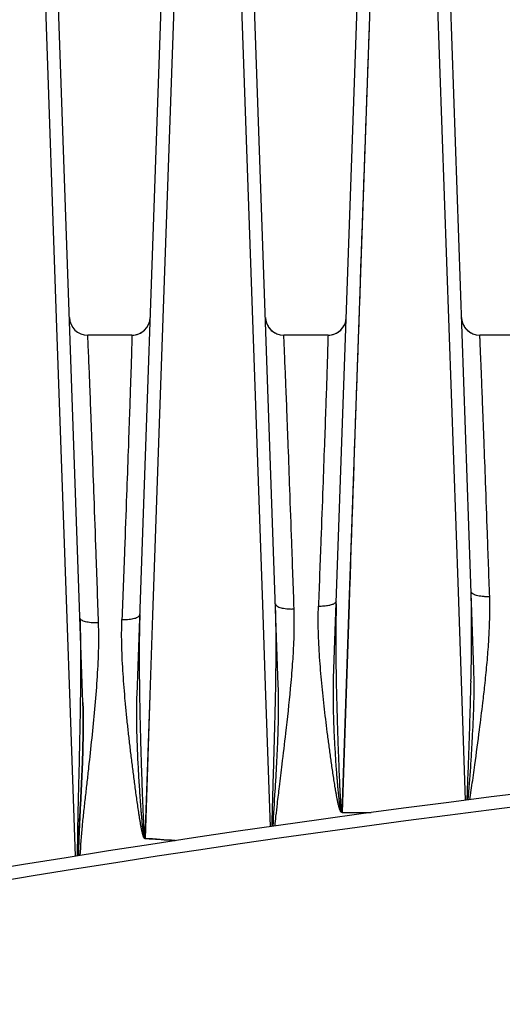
# Model space of a CAD drawing. Header units: inches. Extents: x 0 to 34, y 0 to 22.
# Tile 4 of 108: x 5.155 to 5.882, y 7.721 to 9.205. Entities that reach past the tile are written whole.
import ezdxf

# ---------------------------------------------------------------- set-up
doc = ezdxf.new("R2010")
doc.units = ezdxf.units.IN
doc.header["$LTSCALE"] = 1.87
doc.header["$MEASUREMENT"] = 0
doc.layers.get('0').update_dxf_attribs({"linetype": 'CONTINUOUS'})

msp = doc.modelspace()

# ---------------------------------------------------------------- linework, layer by layer
at = {"color": 6, "linetype": 'CONTINUOUS'}
for p, q in [((5.2503, 8.1758), (5.1931, 9.8128)), ((5.3319, 8.1875), (5.3886, 9.8128)), ((5.5446, 8.2019), (5.4884, 9.8128)), ((5.628, 8.2123), (5.6839, 9.8128)), ((5.8391, 8.2251), (5.7837, 9.8128)), ((5.178, 9.6784), (5.2103, 8.7551)), ((5.178, 9.6784), (5.2103, 8.7551)), ((5.178, 9.6784), (5.2103, 8.7551)), ((5.3713, 8.755), (5.4035, 9.6784)), ((5.3713, 8.755), (5.4036, 9.6784)), ((5.3713, 8.755), (5.4035, 9.6784)), ((5.4733, 9.6784), (5.5206, 8.3237)), ((5.4733, 9.6784), (5.5206, 8.3237)), ((5.4733, 9.6784), (5.5206, 8.3237)), ((5.6515, 8.3238), (5.6989, 9.6784)), ((5.6515, 8.3238), (5.6988, 9.6784)), ((5.7686, 9.6784), (5.8153, 8.3425)), ((5.7686, 9.6784), (5.8153, 8.3425)), ((5.7686, 9.6784), (5.8153, 8.3425)), ((5.2103, 8.7551), (5.2261, 8.3026)), ((5.2103, 8.7551), (5.2261, 8.3026)), ((5.2103, 8.7551), (5.2261, 8.3026)), ((5.3557, 8.3076), (5.3713, 8.755)), ((5.3557, 8.3076), (5.3713, 8.755)), ((5.3558, 8.3076), (5.3713, 8.755)), ((5.3242, 8.7292), (5.2576, 8.7292)), ((5.3242, 8.7292), (5.2576, 8.7292)), ((5.6195, 8.7293), (5.5528, 8.7293)), ((5.6195, 8.7293), (5.5528, 8.7293)), ((5.8481, 8.7294), (5.8481, 8.7293)), ((5.9147, 8.7293), (5.8481, 8.7293)), ((5.8153, 8.3425), (5.8262, 8.0286)), ((5.8153, 8.3425), (5.8262, 8.0286)), ((5.5206, 8.3237), (5.5249, 8.2012)), ((5.5206, 8.3237), (5.5249, 8.2012)), ((5.5206, 8.3237), (5.5249, 8.2012)), ((5.6406, 8.0104), (5.6515, 8.3238)), ((5.6406, 8.0104), (5.6515, 8.3238)), ((5.6412, 8.0105), (5.6517, 8.3238)), ((5.3515, 8.1869), (5.3557, 8.3076)), ((5.3515, 8.1869), (5.3557, 8.3076)), ((5.3517, 8.1869), (5.3558, 8.3076)), ((5.2261, 8.3026), (5.2305, 8.1751)), ((5.2261, 8.3026), (5.2305, 8.1751)), ((5.2261, 8.3026), (5.2305, 8.1751)), ((5.5249, 8.2012), (5.5323, 7.9888)), ((5.5249, 8.2012), (5.5323, 7.9888)), ((5.5249, 8.2012), (5.5323, 7.9888)), ((5.2305, 8.1751), (5.2386, 7.9443)), ((5.2305, 8.1751), (5.2386, 7.9443)), ((5.2305, 8.1751), (5.2386, 7.9443)), ((5.3439, 7.971), (5.3515, 8.1869)), ((5.3439, 7.971), (5.3515, 8.1869)), ((5.3444, 7.9711), (5.3517, 8.1869)), ((5.8332, 8.0295), (5.8363, 8.0508)), ((5.6406, 8.0102), (5.6846, 8.0102)), ((5.6406, 8.0102), (5.6846, 8.0102)), ((5.6411, 8.0102), (5.6846, 8.0102))]:
    msp.add_line(p, q, dxfattribs=at)
for centre, radius, start, end in [((5.2575, 8.7567), 0.0275, 181.9805, 270), ((5.3243, 8.7567), 0.0274, 270, 358.0059), ((5.5528, 8.757), 0.0276, 182.0016, 270), ((5.6195, 8.757), 0.0276, 270, 357.9749), ((5.8481, 8.757), 0.0276, 182.003, 270), ((1.2732, 8.3109), 4.5628, 358.7101, 359.2629), ((9.4471, 8.2824), 3.816, 180.7207, 181.1277), ((9.4064, 8.2541), 4.0713, 180.5763, 181.0365), ((8.1846, -10.4898), 18.668, 77.29666, 102.7041), ((8.1846, -10.4893), 18.6483, 77.60744, 102.39257), ((-0.5414, 8.2936), 6.3759, 357.62153, 357.83201), ((5.2811, 6.7729), 1.1997, 84.8247, 86.9984)]:
    msp.add_arc(centre, radius, start, end, dxfattribs=at)
for points, knots in [([(5.6517, 8.3238), (5.6555, 8.4367), (5.6632, 8.6625), (5.6751, 9.0011), (5.687, 9.3398), (5.6949, 9.5655), (5.6989, 9.6784)], [0, 0, 0, 0, 0.25, 0.5, 0.75, 1, 1, 1, 1]), ([(5.5253, 8.7558), (5.5254, 8.7532), (5.5263, 8.7479), (5.5299, 8.7408), (5.5354, 8.735), (5.54, 8.7323), (5.5425, 8.7313)], [0, 0, 0, 0, 0.249738, 0.499867, 0.7498, 1, 1, 1, 1]), ([(5.6386, 8.737), (5.6411, 8.7394), (5.6453, 8.7453), (5.6469, 8.7524), (5.647, 8.7559)], [0, 0, 0, 0, 0.50007, 1, 1, 1, 1]), ([(5.8206, 8.7559), (5.8207, 8.7533), (5.8216, 8.748), (5.8252, 8.7409), (5.8307, 8.735), (5.8353, 8.7323), (5.8378, 8.7313)], [0, 0, 0, 0, 0.249798, 0.499958, 0.749872, 1, 1, 1, 1]), ([(5.2739, 8.2959), (5.2727, 8.3311), (5.2705, 8.3942), (5.2675, 8.4798), (5.2649, 8.5485), (5.2628, 8.6043), (5.261, 8.6493), (5.2598, 8.6807), (5.2589, 8.7012), (5.2584, 8.713), (5.258, 8.722), (5.2577, 8.7271), (5.2576, 8.7292)], [0, 0, 0, 0, 0.243588, 0.436725, 0.592461, 0.71982, 0.822747, 0.904156, 0.937196, 0.964685, 0.98571, 1, 1, 1, 1]), ([(5.3242, 8.7292), (5.3242, 8.7272), (5.324, 8.7223), (5.3238, 8.7134), (5.3235, 8.7019), (5.3229, 8.6817), (5.3218, 8.6507), (5.3203, 8.6062), (5.3184, 8.5511), (5.3159, 8.4831), (5.3127, 8.3983), (5.3104, 8.3358), (5.3091, 8.3009)], [0, 0, 0, 0, 0.013835, 0.034588, 0.061861, 0.094757, 0.176012, 0.278927, 0.406248, 0.562084, 0.755494, 1, 1, 1, 1]), ([(5.3242, 8.7292), (5.3277, 8.7292), (5.3348, 8.7306), (5.3408, 8.7345), (5.3433, 8.7369)], [0, 0, 0, 0, 0.500189, 1, 1, 1, 1]), ([(5.5684, 8.3168), (5.5673, 8.3503), (5.5651, 8.4105), (5.5622, 8.4922), (5.5598, 8.558), (5.5578, 8.6114), (5.5561, 8.6545), (5.5548, 8.6845), (5.554, 8.704), (5.5536, 8.7149), (5.5532, 8.7231), (5.553, 8.7276), (5.5528, 8.7293)], [0, 0, 0, 0, 0.2437, 0.437368, 0.594034, 0.722289, 0.826146, 0.907806, 0.940575, 0.967459, 0.987457, 1, 1, 1, 1]), ([(5.6195, 8.7293), (5.6194, 8.7276), (5.6193, 8.7232), (5.6191, 8.7152), (5.6188, 8.7044), (5.6184, 8.6912), (5.6179, 8.6756), (5.6171, 8.6504), (5.6158, 8.6129), (5.6139, 8.56), (5.6115, 8.4949), (5.6085, 8.414), (5.6063, 8.3545), (5.6051, 8.3212)], [0, 0, 0, 0, 0.01233, 0.032148, 0.058882, 0.091584, 0.129709, 0.17317, 0.277036, 0.405253, 0.56196, 0.755822, 1, 1, 1, 1]), ([(5.6195, 8.7293), (5.623, 8.7293), (5.63, 8.7306), (5.6361, 8.7346), (5.6386, 8.737)], [0, 0, 0, 0, 0.500108, 1, 1, 1, 1]), ([(5.863, 8.3353), (5.8619, 8.3673), (5.8598, 8.4247), (5.857, 8.5029), (5.8547, 8.566), (5.8527, 8.6174), (5.8513, 8.6539), (5.8503, 8.6784), (5.8497, 8.6935), (5.8492, 8.7062), (5.8487, 8.7165), (5.8484, 8.7239), (5.8482, 8.7279), (5.8481, 8.7293)], [0, 0, 0, 0, 0.243291, 0.437362, 0.594845, 0.723966, 0.828759, 0.872534, 0.910796, 0.943401, 0.969786, 0.988898, 1, 1, 1, 1]), ([(5.8356, 8.2522), (5.8358, 8.2674), (5.836, 8.2977), (5.8355, 8.328), (5.835, 8.3432)], [0, 0, 0, 0, 0.500709, 1, 1, 1, 1]), ([(5.863, 8.3353), (5.8611, 8.3352), (5.8574, 8.3352), (5.8521, 8.3356), (5.8475, 8.3362), (5.8435, 8.3371), (5.8402, 8.3382), (5.8378, 8.3394), (5.8364, 8.3405), (5.8356, 8.3413), (5.8351, 8.3422), (5.835, 8.3429), (5.835, 8.3432)], [0, 0, 0, 0, 0.186108, 0.36146, 0.516482, 0.647041, 0.759652, 0.857569, 0.899538, 0.936595, 0.969545, 1, 1, 1, 1]), ([(5.5411, 8.2246), (5.5413, 8.2412), (5.5415, 8.2745), (5.5409, 8.3078), (5.5404, 8.3244)], [0, 0, 0, 0, 0.500696, 1, 1, 1, 1]), ([(5.5404, 8.3244), (5.5404, 8.3241), (5.5405, 8.3235), (5.541, 8.3226), (5.5418, 8.3218), (5.5432, 8.3207), (5.5456, 8.3196), (5.5489, 8.3185), (5.5529, 8.3177), (5.5575, 8.3171), (5.5628, 8.3167), (5.5665, 8.3168), (5.5684, 8.3168)], [0, 0, 0, 0, 0.029703, 0.062009, 0.09858, 0.140222, 0.237882, 0.350587, 0.481482, 0.637064, 0.813132, 1, 1, 1, 1]), ([(5.6051, 8.3212), (5.6079, 8.3212), (5.6131, 8.3213), (5.6202, 8.3222), (5.6251, 8.3234), (5.6283, 8.3247), (5.6296, 8.3255), (5.6301, 8.3259)], [0, 0, 0, 0, 0.326535, 0.607581, 0.825878, 0.918436, 1, 1, 1, 1]), ([(5.6301, 8.3259), (5.6307, 8.3263), (5.6316, 8.3272), (5.6321, 8.3284), (5.6321, 8.329)], [0, 0, 0, 0, 0.550632, 1, 1, 1, 1]), ([(5.6319, 8.3245), (5.6317, 8.317), (5.6314, 8.302), (5.6311, 8.272), (5.6312, 8.2495), (5.6314, 8.2344)], [0, 0, 0, 0, 0.249574, 0.499374, 1, 1, 1, 1]), ([(5.8363, 8.0508), (5.8378, 8.0612), (5.8417, 8.0892), (5.8473, 8.1308), (5.8522, 8.1707), (5.8559, 8.2032), (5.8589, 8.2326), (5.8613, 8.2623), (5.8632, 8.2967), (5.8635, 8.3206), (5.863, 8.3353)], [0, 0, 0, 0, 0.110075, 0.296627, 0.439738, 0.531619, 0.639653, 0.749649, 0.845027, 1, 1, 1, 1]), ([(5.3091, 8.3009), (5.311, 8.3008), (5.3146, 8.3008), (5.3196, 8.3012), (5.3241, 8.3018), (5.328, 8.3026), (5.3311, 8.3037), (5.3334, 8.3047), (5.3347, 8.3058), (5.3355, 8.3066), (5.3359, 8.3074), (5.3361, 8.308), (5.3361, 8.3083)], [0, 0, 0, 0, 0.188647, 0.365394, 0.521077, 0.651922, 0.76427, 0.861186, 0.902435, 0.938628, 0.970596, 1, 1, 1, 1]), ([(5.3361, 8.3083), (5.3355, 8.2924), (5.335, 8.2607), (5.3351, 8.229), (5.3352, 8.2131)], [0, 0, 0, 0, 0.49936, 1, 1, 1, 1]), ([(5.5397, 7.9899), (5.5401, 7.9947), (5.5413, 8.006), (5.5435, 8.0256), (5.5467, 8.0518), (5.551, 8.0872), (5.5569, 8.1364), (5.5624, 8.1868), (5.5663, 8.2322), (5.5686, 8.2722), (5.569, 8.2999), (5.5684, 8.3168)], [0, 0, 0, 0, 0.044511, 0.103216, 0.180928, 0.28511, 0.42852, 0.63433, 0.747474, 0.844915, 1, 1, 1, 1]), ([(5.6411, 8.0105), (5.6411, 8.0104), (5.641, 8.0102), (5.6407, 8.01), (5.6404, 8.01), (5.6401, 8.0101), (5.6398, 8.0103), (5.6395, 8.0105), (5.6391, 8.0109), (5.6388, 8.0114), (5.6383, 8.0121), (5.6379, 8.0131), (5.6374, 8.0142), (5.637, 8.0154), (5.6366, 8.0166), (5.6361, 8.0182), (5.6356, 8.0202), (5.635, 8.0227), (5.6344, 8.0251), (5.6338, 8.0284), (5.633, 8.0325), (5.632, 8.0374), (5.6312, 8.0423), (5.6301, 8.0489), (5.6288, 8.0571), (5.6273, 8.067), (5.6258, 8.0769), (5.6239, 8.0901), (5.6217, 8.1065), (5.619, 8.1263), (5.6166, 8.146), (5.6134, 8.1722), (5.6106, 8.1984), (5.6083, 8.2245), (5.6063, 8.2505), (5.6047, 8.2827), (5.6046, 8.3085), (5.6051, 8.3212)], [0, 0, 0, 0, 0.001039, 0.00206, 0.003017, 0.004053, 0.005086, 0.006072, 0.008044, 0.010037, 0.01202, 0.01599, 0.019959, 0.023929, 0.027898, 0.031867, 0.039803, 0.047739, 0.055674, 0.063609, 0.079475, 0.095338, 0.111199, 0.127055, 0.158755, 0.190437, 0.222101, 0.253744, 0.316963, 0.380073, 0.443056, 0.505895, 0.63104, 0.693288, 0.75529, 0.878374, 1, 1, 1, 1]), ([(5.2739, 8.2959), (5.272, 8.2958), (5.2683, 8.2958), (5.263, 8.2961), (5.2584, 8.2967), (5.2544, 8.2975), (5.251, 8.2986), (5.2487, 8.2996), (5.2473, 8.3007), (5.2465, 8.3015), (5.246, 8.3023), (5.2458, 8.303), (5.2458, 8.3032)], [0, 0, 0, 0, 0.18763, 0.364425, 0.520583, 0.651827, 0.76463, 0.862035, 0.903347, 0.939424, 0.971073, 1, 1, 1, 1]), ([(5.2458, 8.3032), (5.2464, 8.2867), (5.247, 8.2536), (5.2469, 8.2205), (5.2467, 8.2039)], [0, 0, 0, 0, 0.499354, 1, 1, 1, 1]), ([(5.2463, 7.9455), (5.2472, 7.9603), (5.2488, 7.9826), (5.2519, 8.0121), (5.2544, 8.0342), (5.2569, 8.0563), (5.2602, 8.0856), (5.2657, 8.1367), (5.2713, 8.1949), (5.2743, 8.2529), (5.2744, 8.2816), (5.2739, 8.2959)], [0, 0, 0, 0, 0.126711, 0.19, 0.253234, 0.316392, 0.379461, 0.505266, 0.754868, 0.878164, 1, 1, 1, 1]), ([(5.3444, 7.9711), (5.3443, 7.971), (5.3441, 7.9708), (5.3438, 7.9707), (5.3435, 7.9708), (5.3431, 7.971), (5.3427, 7.9715), (5.3424, 7.972), (5.3421, 7.9726), (5.3417, 7.9734), (5.3413, 7.9744), (5.3409, 7.9757), (5.3405, 7.977), (5.3402, 7.9782), (5.3397, 7.98), (5.3393, 7.9821), (5.3387, 7.9847), (5.3382, 7.9873), (5.3376, 7.9908), (5.3368, 7.9951), (5.336, 8.0003), (5.3352, 8.0056), (5.3341, 8.0125), (5.3328, 8.0212), (5.3314, 8.0317), (5.3299, 8.0422), (5.3281, 8.0561), (5.3258, 8.0735), (5.3232, 8.0944), (5.3207, 8.1153), (5.3183, 8.1361), (5.3161, 8.1569), (5.3135, 8.1846), (5.3107, 8.219), (5.3086, 8.26), (5.3086, 8.2873), (5.3091, 8.3008)], [0, 0, 0, 0, 0.001026, 0.002013, 0.003017, 0.004039, 0.006007, 0.007995, 0.009977, 0.01196, 0.015925, 0.01989, 0.023855, 0.02782, 0.031784, 0.039713, 0.047641, 0.055568, 0.063495, 0.079345, 0.095193, 0.111038, 0.12688, 0.158553, 0.190209, 0.221849, 0.25347, 0.316646, 0.379727, 0.442687, 0.505513, 0.568182, 0.630666, 0.754973, 0.878185, 1, 1, 1, 1]), ([(5.5354, 7.9893), (5.5354, 7.9991), (5.5359, 8.0138), (5.5364, 8.0335), (5.5368, 8.0482), (5.5372, 8.0629), (5.5377, 8.0776), (5.5381, 8.0923), (5.5387, 8.1119), (5.5393, 8.1364), (5.5403, 8.1756), (5.5409, 8.205), (5.5411, 8.2246)], [0, 0, 0, 0, 0.125211, 0.187804, 0.250385, 0.312954, 0.375511, 0.438054, 0.500581, 0.625582, 0.750499, 1, 1, 1, 1]), ([(5.8306, 8.0292), (5.832, 8.0456), (5.8339, 8.0702), (5.836, 8.103), (5.8378, 8.1357), (5.8396, 8.1764), (5.8397, 8.2089), (5.8391, 8.2251)], [0, 0, 0, 0, 0.251531, 0.377056, 0.502347, 0.75203, 1, 1, 1, 1]), ([(5.2467, 8.2039), (5.2465, 8.1824), (5.2458, 8.1392), (5.2446, 8.0853), (5.2435, 8.0421), (5.2427, 8.0097), (5.242, 7.9773), (5.2419, 7.9556), (5.2418, 7.9448)], [0, 0, 0, 0, 0.249509, 0.499432, 0.6245, 0.749625, 0.874796, 1, 1, 1, 1]), ([(5.6406, 8.0104), (5.6403, 8.0104), (5.6399, 8.0109), (5.6395, 8.0116), (5.6392, 8.0123), (5.6389, 8.0133), (5.6386, 8.0146), (5.6382, 8.0162), (5.638, 8.0177), (5.6376, 8.0198), (5.6372, 8.0225), (5.6368, 8.0256), (5.6364, 8.0288), (5.6361, 8.032), (5.6356, 8.0362), (5.6351, 8.0415), (5.6345, 8.0479), (5.634, 8.0542), (5.6334, 8.0606), (5.6329, 8.0669), (5.6323, 8.0754), (5.6315, 8.086), (5.6307, 8.0987), (5.63, 8.1113), (5.6293, 8.124), (5.6285, 8.1409), (5.6278, 8.162), (5.6275, 8.1872), (5.6277, 8.204), (5.628, 8.2123)], [0, 0, 0, 0, 0.003913, 0.007829, 0.011767, 0.0157, 0.023567, 0.031434, 0.039301, 0.047166, 0.062897, 0.078625, 0.094352, 0.110076, 0.125799, 0.157237, 0.188666, 0.220086, 0.251495, 0.282892, 0.314278, 0.377011, 0.439687, 0.5023, 0.564843, 0.627309, 0.751975, 0.876231, 1, 1, 1, 1]), ([(5.6318, 8.2073), (5.632, 8.1991), (5.6324, 8.1827), (5.633, 8.158), (5.6337, 8.1375), (5.6342, 8.121), (5.6346, 8.1087), (5.6351, 8.0963), (5.6356, 8.084), (5.636, 8.0717), (5.6365, 8.0614), (5.6368, 8.0531), (5.6371, 8.047), (5.6374, 8.0408), (5.6378, 8.0346), (5.6382, 8.0284), (5.6385, 8.0233), (5.6388, 8.0197), (5.639, 8.0179), (5.6391, 8.0169), (5.6392, 8.0161), (5.6393, 8.0154), (5.6394, 8.0146), (5.6395, 8.0138), (5.6397, 8.0132), (5.6397, 8.0127), (5.6397, 8.0123), (5.6399, 8.0119), (5.6401, 8.0116), (5.6403, 8.0113), (5.6407, 8.0109), (5.641, 8.0107), (5.6412, 8.0105)], [0, 0, 0, 0, 0.124737, 0.249573, 0.374491, 0.436978, 0.499481, 0.561999, 0.624531, 0.687075, 0.749632, 0.780914, 0.812199, 0.843486, 0.874775, 0.906067, 0.93736, 0.953008, 0.960832, 0.964744, 0.968655, 0.972569, 0.976487, 0.980385, 0.984303, 0.986296, 0.988263, 0.990168, 0.992109, 0.994111, 0.9961, 1, 1, 1, 1]), ([(5.83, 8.0524), (5.8302, 8.0589), (5.8307, 8.0719), (5.8314, 8.0914), (5.8321, 8.1109), (5.8329, 8.1368), (5.8339, 8.1693), (5.8346, 8.1952), (5.8349, 8.2082)], [0, 0, 0, 0, 0.125156, 0.250277, 0.37536, 0.500403, 0.750328, 1, 1, 1, 1]), ([(5.5369, 7.9895), (5.5378, 8.0073), (5.5394, 8.034), (5.5416, 8.0695), (5.543, 8.0961), (5.5441, 8.1226), (5.5452, 8.1579), (5.5453, 8.1843), (5.5446, 8.2019)], [0, 0, 0, 0, 0.251421, 0.376911, 0.502188, 0.627206, 0.751925, 1, 1, 1, 1]), ([(5.2435, 7.9451), (5.2436, 7.9548), (5.2442, 7.9741), (5.2456, 8.0031), (5.2472, 8.032), (5.2486, 8.0609), (5.2498, 8.0897), (5.2506, 8.1185), (5.2509, 8.1472), (5.2506, 8.1663), (5.2503, 8.1758)], [0, 0, 0, 0, 0.125696, 0.251313, 0.376793, 0.502059, 0.627074, 0.751809, 0.876165, 1, 1, 1, 1]), ([(5.2503, 8.1758), (5.2506, 8.1663), (5.2509, 8.1472), (5.2506, 8.1185), (5.2498, 8.0897), (5.2486, 8.0609), (5.2472, 8.032), (5.2457, 8.0031), (5.2443, 7.9741), (5.2437, 7.9548), (5.2436, 7.9451)], [0, 0, 0, 0, 0.123833, 0.248187, 0.372921, 0.497938, 0.623207, 0.748688, 0.874305, 1, 1, 1, 1]), ([(5.3439, 7.971), (5.3438, 7.9711), (5.3435, 7.9712), (5.3433, 7.9715), (5.3431, 7.9719), (5.3429, 7.9725), (5.3427, 7.9731), (5.3424, 7.9742), (5.3421, 7.9756), (5.3418, 7.9773), (5.3415, 7.979), (5.3412, 7.9813), (5.3409, 7.9841), (5.3405, 7.9875), (5.3401, 7.9909), (5.3398, 7.9943), (5.3394, 7.9988), (5.3389, 8.0045), (5.3383, 8.0113), (5.3378, 8.0181), (5.3373, 8.0249), (5.3368, 8.0317), (5.3361, 8.0408), (5.3354, 8.0521), (5.3346, 8.0657), (5.3338, 8.0793), (5.3331, 8.0929), (5.3324, 8.111), (5.3316, 8.1336), (5.3313, 8.1606), (5.3316, 8.1786), (5.3319, 8.1875)], [0, 0, 0, 0, 0.001979, 0.003938, 0.00592, 0.007888, 0.011816, 0.015748, 0.023611, 0.031473, 0.039335, 0.047197, 0.06292, 0.078641, 0.09436, 0.110077, 0.125792, 0.157217, 0.188634, 0.220042, 0.25144, 0.282827, 0.314204, 0.376922, 0.439587, 0.502193, 0.564734, 0.627201, 0.751885, 0.876176, 1, 1, 1, 1]), ([(5.3357, 8.1804), (5.3359, 8.1717), (5.3362, 8.1542), (5.3368, 8.1324), (5.3372, 8.1149), (5.3376, 8.1018), (5.338, 8.0887), (5.3384, 8.0756), (5.3389, 8.0625), (5.3393, 8.0493), (5.3397, 8.0384), (5.34, 8.0297), (5.3403, 8.0231), (5.3406, 8.0165), (5.3408, 8.01), (5.3411, 8.0034), (5.3414, 7.9979), (5.3416, 7.9936), (5.3418, 7.9903), (5.3419, 7.987), (5.3422, 7.9837), (5.3424, 7.981), (5.3425, 7.9788), (5.3427, 7.9772), (5.3428, 7.9758), (5.343, 7.9747), (5.3431, 7.9739), (5.3432, 7.9732), (5.3433, 7.9727), (5.3434, 7.9723), (5.3435, 7.9719), (5.3437, 7.9714), (5.3441, 7.9711), (5.3444, 7.9711)], [0, 0, 0, 0, 0.124749, 0.249592, 0.312044, 0.374513, 0.437, 0.499502, 0.562019, 0.624548, 0.687089, 0.718364, 0.749642, 0.780921, 0.812204, 0.843488, 0.874775, 0.890419, 0.906064, 0.921709, 0.937354, 0.953, 0.960823, 0.968647, 0.976469, 0.980384, 0.984295, 0.988188, 0.990158, 0.992154, 0.994122, 0.996064, 1, 1, 1, 1]), ([(5.3444, 7.9711), (5.3481, 7.9708), (5.3575, 7.9702), (5.3725, 7.9692), (5.3837, 7.9683), (5.3893, 7.9678)], [0, 0, 0, 0, 0.25, 0.625001, 1, 1, 1, 1])]:
    msp.add_open_spline(points, degree=3, knots=knots, dxfattribs=at)
msp.add_open_spline([(5.3893, 7.9678), (5.3742, 7.9691), (5.3591, 7.9702), (5.3439, 7.971)], degree=3, dxfattribs=at)

doc.saveas('drawing.dxf')
